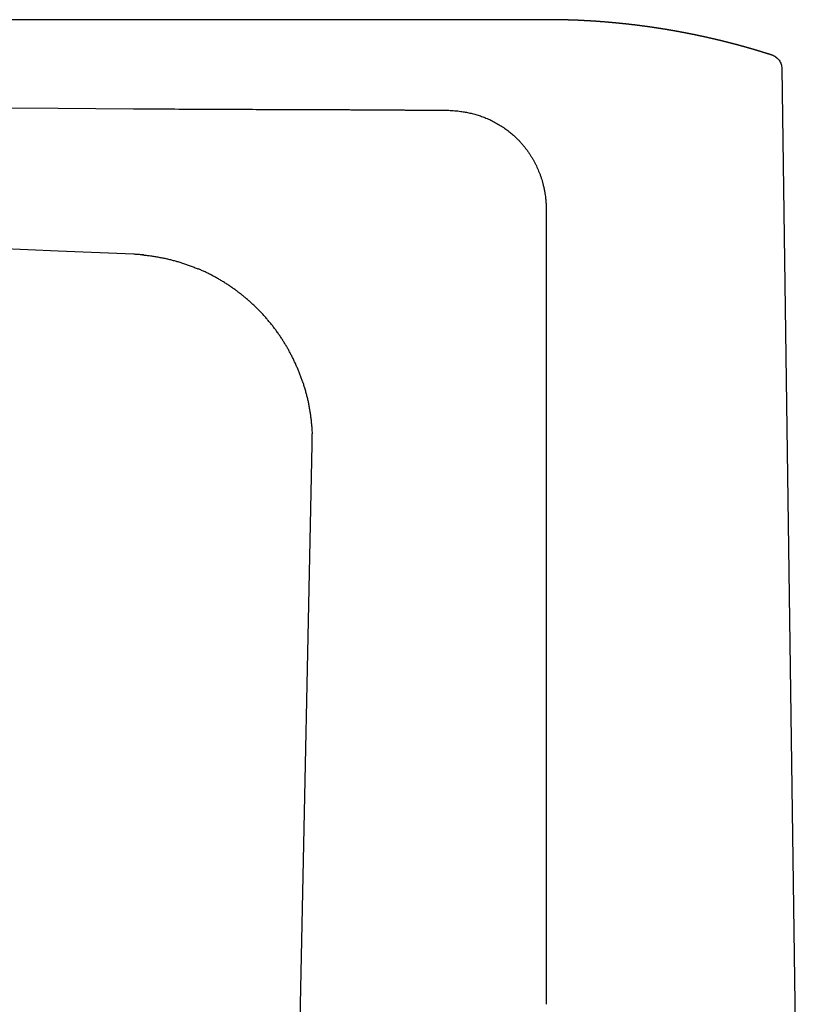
# Model space of a CAD drawing. Header units: millimetres. Extents: x 8 to 611, y 12 to 533.
# Tile 3 of 34: x 112 to 196, y 428 to 533. Entities that reach past the tile are written whole.
import ezdxf

# ---------------------------------------------------------------- set-up
doc = ezdxf.new("R2010")
doc.units = ezdxf.units.MM

msp = doc.modelspace()

# ---------------------------------------------------------------- linework, layer by layer
at = {"color": 7, "linetype": 'Continuous', "lineweight": 30}
for p, q in [((48.19, 532.86), (168.82, 532.86)), ((168.82, 532.85), (168.82, 532.85)), ((168.82, 532.85), (168.82, 532.85)), ((192.99, 529.06), (192.99, 529.06)), ((193.2, 528.97), (193.16, 528.99)), ((193.61, 528.68), (193.59, 528.69)), ((194.03, 527.65), (196.22, 371.06)), ((116.57, 508.1), (82.33, 509.58)), ((124.64, 507.76), (116.57, 508.1)), ((125.6, 507.69), (125.69, 507.68)), ((131.57, 506.19), (131.59, 506.18)), ((142.76, 494.04), (142.77, 494.02)), ((143.75, 488.56), (143.75, 488.55)), ((142.51, 427.52), (143.76, 487.37)), ((141.75, 391.39), (142.51, 427.52))]:
    msp.add_line(p, q, dxfattribs=at)
at = {"color": 7, "linetype": 'Continuous', "lineweight": 30, "flags": 128}
for points in [[(82.33, 523.62), (99.45, 523.5), (116.57, 523.39)], [(116.57, 523.39), (120.6, 523.36), (124.64, 523.33)]]:
    msp.add_lwpolyline(points, dxfattribs=at)
at = {"color": 7, "linetype": 'Continuous', "lineweight": 30}
for points, knots in [([(192.99, 529.06), (192.98, 529.06), (192.96, 529.07), (192.92, 529.08), (192.88, 529.09), (192.85, 529.1), (192.81, 529.12), (192.77, 529.13), (192.73, 529.14), (192.7, 529.15), (192.66, 529.16), (192.63, 529.17), (192.59, 529.19), (192.55, 529.2), (192.51, 529.21), (192.48, 529.22), (192.45, 529.23), (192.41, 529.24), (192.37, 529.25), (192.32, 529.27), (192.27, 529.29), (192.22, 529.3), (192.18, 529.31), (192.13, 529.33), (192.08, 529.34), (192.03, 529.36), (191.99, 529.37), (191.95, 529.38), (191.92, 529.39), (191.9, 529.4), (191.87, 529.41), (191.83, 529.42), (191.8, 529.43), (191.75, 529.45), (191.71, 529.46), (191.67, 529.47), (191.64, 529.48), (191.6, 529.49), (191.57, 529.5), (191.53, 529.51), (191.5, 529.52), (191.46, 529.53), (191.43, 529.54), (191.4, 529.55), (191.38, 529.56), (191.35, 529.57), (191.32, 529.58), (191.28, 529.59), (191.24, 529.6), (191.2, 529.61), (191.17, 529.62), (191.14, 529.63), (191.11, 529.64), (191.08, 529.65), (191.05, 529.66), (191.01, 529.67), (190.97, 529.68), (190.94, 529.69), (190.91, 529.7), (190.88, 529.71), (190.85, 529.72), (190.82, 529.72), (190.79, 529.73), (190.75, 529.74), (190.72, 529.75), (190.69, 529.76), (190.66, 529.77), (190.64, 529.78), (190.61, 529.78), (190.58, 529.79), (190.54, 529.81), (190.5, 529.82), (190.46, 529.83), (190.42, 529.84), (190.39, 529.85), (190.35, 529.86), (190.31, 529.87), (190.26, 529.88), (190.22, 529.9), (190.19, 529.9), (190.16, 529.91), (190.14, 529.92), (190.12, 529.93), (190.09, 529.93), (190.06, 529.94), (190.03, 529.95), (190, 529.96), (189.97, 529.97), (189.94, 529.97), (189.92, 529.98), (189.89, 529.99), (189.85, 530), (189.81, 530.01), (189.78, 530.02), (189.74, 530.03), (189.71, 530.04), (189.69, 530.04), (189.66, 530.05), (189.63, 530.06), (189.6, 530.07), (189.57, 530.08), (189.55, 530.08), (189.53, 530.09), (189.5, 530.09), (189.48, 530.1), (189.46, 530.11), (189.43, 530.11), (189.4, 530.12), (189.37, 530.13), (189.34, 530.14), (189.31, 530.15), (189.29, 530.15), (189.26, 530.16), (189.23, 530.17), (189.2, 530.18), (189.16, 530.19), (189.12, 530.2), (189.08, 530.21), (189.02, 530.22), (188.96, 530.24), (188.9, 530.26), (188.84, 530.27), (188.78, 530.29), (188.71, 530.31), (188.65, 530.32), (188.57, 530.34), (188.5, 530.36), (188.43, 530.38), (188.36, 530.4), (188.3, 530.41), (188.25, 530.42), (188.23, 530.43), (188.2, 530.44), (188.17, 530.44), (188.14, 530.45), (188.1, 530.46), (188.07, 530.47), (188.03, 530.48), (188, 530.49), (187.96, 530.5), (187.93, 530.5), (187.89, 530.51), (187.86, 530.52), (187.82, 530.53), (187.79, 530.54), (187.76, 530.55), (187.73, 530.55), (187.7, 530.56), (187.67, 530.57), (187.64, 530.58), (187.61, 530.58), (187.58, 530.59), (187.56, 530.6), (187.54, 530.6), (187.51, 530.61), (187.48, 530.62), (187.44, 530.62), (187.41, 530.63), (187.37, 530.64), (187.35, 530.65), (187.32, 530.65), (187.3, 530.66), (187.27, 530.67), (187.23, 530.67), (187.2, 530.68), (187.16, 530.69), (187.12, 530.7), (187.09, 530.71), (187.06, 530.72), (187.02, 530.72), (186.99, 530.73), (186.96, 530.74), (186.93, 530.75), (186.91, 530.75), (186.89, 530.76), (186.87, 530.76), (186.85, 530.77), (186.83, 530.77), (186.8, 530.78), (186.77, 530.78), (186.74, 530.79), (186.71, 530.8), (186.68, 530.81), (186.65, 530.81), (186.61, 530.82), (186.58, 530.83), (186.55, 530.84), (186.51, 530.84), (186.49, 530.85), (186.46, 530.86), (186.44, 530.86), (186.42, 530.87), (186.4, 530.87), (186.37, 530.88), (186.35, 530.88), (186.32, 530.89), (186.29, 530.89), (186.27, 530.9), (186.25, 530.9), (186.23, 530.91), (186.2, 530.91), (186.17, 530.92), (186.14, 530.93), (186.11, 530.93), (186.08, 530.94), (186.05, 530.95), (186.02, 530.95), (185.99, 530.96), (185.95, 530.97), (185.9, 530.98), (185.86, 530.99), (185.83, 531), (185.8, 531), (185.77, 531.01), (185.73, 531.02), (185.7, 531.03), (185.66, 531.03), (185.63, 531.04), (185.6, 531.05), (185.56, 531.06), (185.52, 531.07), (185.48, 531.07), (185.44, 531.08), (185.4, 531.09), (185.37, 531.1), (185.33, 531.11), (185.28, 531.12), (185.24, 531.12), (185.21, 531.13), (185.18, 531.14), (185.15, 531.14), (185.12, 531.15), (185.08, 531.16), (185.05, 531.17), (185.02, 531.17), (184.99, 531.18), (184.97, 531.18), (184.94, 531.19), (184.9, 531.2), (184.86, 531.2), (184.82, 531.21), (184.77, 531.22), (184.72, 531.24), (184.66, 531.25), (184.61, 531.26), (184.56, 531.27), (184.5, 531.28), (184.45, 531.29), (184.42, 531.3), (184.4, 531.3), (184.37, 531.31), (184.34, 531.31), (184.31, 531.32), (184.28, 531.32), (184.25, 531.33), (184.23, 531.33), (184.21, 531.34), (184.19, 531.34), (184.17, 531.35), (184.14, 531.35), (184.11, 531.36), (184.08, 531.36), (184.05, 531.37), (184.03, 531.37), (184, 531.38), (183.98, 531.38), (183.95, 531.39), (183.92, 531.39), (183.89, 531.4), (183.86, 531.41), (183.83, 531.41), (183.81, 531.42), (183.78, 531.42), (183.75, 531.43), (183.71, 531.44), (183.68, 531.44), (183.65, 531.45), (183.63, 531.45), (183.61, 531.46), (183.59, 531.46), (183.56, 531.46), (183.53, 531.47), (183.5, 531.48), (183.47, 531.48), (183.45, 531.49), (183.42, 531.49), (183.39, 531.5), (183.36, 531.5), (183.33, 531.51), (183.29, 531.51), (183.27, 531.52), (183.24, 531.52), (183.22, 531.53), (183.19, 531.53), (183.16, 531.54), (183.13, 531.55), (183.1, 531.55), (183.08, 531.56), (183.05, 531.56), (183.02, 531.57), (182.99, 531.57), (182.95, 531.58), (182.92, 531.58), (182.89, 531.59), (182.87, 531.59), (182.85, 531.6), (182.83, 531.6), (182.81, 531.6), (182.78, 531.61), (182.76, 531.61), (182.73, 531.62), (182.71, 531.62), (182.69, 531.63), (182.67, 531.63), (182.64, 531.63), (182.61, 531.64), (182.58, 531.65), (182.55, 531.65), (182.51, 531.66), (182.48, 531.66), (182.44, 531.67), (182.4, 531.68), (182.37, 531.68), (182.35, 531.69), (182.33, 531.69), (182.31, 531.69), (182.29, 531.7), (182.26, 531.7), (182.23, 531.71), (182.19, 531.71), (182.16, 531.72), (182.14, 531.72), (182.11, 531.73), (182.08, 531.73), (182.04, 531.74), (182.01, 531.75), (181.97, 531.75), (181.95, 531.75), (181.93, 531.76), (181.91, 531.76), (181.88, 531.77), (181.85, 531.77), (181.82, 531.78), (181.79, 531.78), (181.77, 531.79), (181.74, 531.79), (181.71, 531.79), (181.68, 531.8), (181.64, 531.81), (181.61, 531.81), (181.57, 531.82), (181.52, 531.83), (181.46, 531.84), (181.4, 531.85), (181.33, 531.86), (181.26, 531.87), (181.19, 531.88), (181.12, 531.89), (181.07, 531.9), (181.02, 531.91), (181, 531.91), (180.97, 531.91), (180.94, 531.92), (180.9, 531.93), (180.87, 531.93), (180.84, 531.93), (180.81, 531.94), (180.79, 531.94), (180.77, 531.95), (180.74, 531.95), (180.71, 531.95), (180.68, 531.96), (180.66, 531.96), (180.63, 531.97), (180.59, 531.97), (180.55, 531.98), (180.51, 531.99), (180.47, 531.99), (180.44, 532), (180.4, 532), (180.36, 532.01), (180.32, 532.01), (180.29, 532.02), (180.27, 532.02), (180.24, 532.02), (180.22, 532.03), (180.18, 532.03), (180.15, 532.04), (180.12, 532.04), (180.1, 532.05), (180.08, 532.05), (180.05, 532.05), (180.02, 532.06), (179.99, 532.06), (179.95, 532.07), (179.92, 532.07), (179.9, 532.07), (179.87, 532.08), (179.84, 532.08), (179.81, 532.09), (179.78, 532.09), (179.75, 532.1), (179.73, 532.1), (179.71, 532.1), (179.69, 532.1), (179.66, 532.11), (179.63, 532.11), (179.6, 532.12), (179.57, 532.12), (179.55, 532.12), (179.53, 532.13), (179.5, 532.13), (179.47, 532.13), (179.44, 532.14), (179.4, 532.14), (179.37, 532.15), (179.34, 532.15), (179.32, 532.15), (179.29, 532.16), (179.24, 532.16), (179.2, 532.17), (179.15, 532.18), (179.09, 532.18), (179.04, 532.19), (178.98, 532.2), (178.93, 532.21), (178.87, 532.21), (178.83, 532.22), (178.8, 532.22), (178.78, 532.22), (178.76, 532.23), (178.74, 532.23), (178.71, 532.23), (178.69, 532.24), (178.66, 532.24), (178.64, 532.24), (178.62, 532.24), (178.6, 532.25), (178.58, 532.25), (178.56, 532.25), (178.54, 532.26), (178.51, 532.26), (178.48, 532.26), (178.45, 532.27), (178.42, 532.27), (178.39, 532.27), (178.36, 532.28), (178.33, 532.28), (178.29, 532.29), (178.26, 532.29), (178.24, 532.29), (178.22, 532.29), (178.2, 532.3), (178.18, 532.3), (178.16, 532.3), (178.13, 532.3), (178.1, 532.31), (178.08, 532.31), (178.06, 532.31), (178.05, 532.31), (178.03, 532.32), (178, 532.32), (177.97, 532.32), (177.94, 532.33), (177.91, 532.33), (177.88, 532.33), (177.86, 532.34), (177.83, 532.34), (177.8, 532.34), (177.76, 532.35), (177.73, 532.35), (177.7, 532.35), (177.67, 532.36), (177.65, 532.36), (177.62, 532.36), (177.59, 532.37), (177.56, 532.37), (177.53, 532.37), (177.51, 532.38), (177.48, 532.38), (177.46, 532.38), (177.43, 532.38), (177.4, 532.39), (177.36, 532.39), (177.33, 532.4), (177.3, 532.4), (177.27, 532.4), (177.24, 532.41), (177.21, 532.41), (177.18, 532.41), (177.15, 532.41), (177.13, 532.42), (177.11, 532.42), (177.08, 532.42), (177.06, 532.42), (177.03, 532.43), (177, 532.43), (176.97, 532.43), (176.95, 532.44), (176.94, 532.44), (176.91, 532.44), (176.89, 532.44), (176.85, 532.45), (176.82, 532.45), (176.8, 532.45), (176.77, 532.45), (176.75, 532.46), (176.71, 532.46), (176.68, 532.46), (176.64, 532.47), (176.6, 532.47), (176.57, 532.47), (176.54, 532.48), (176.5, 532.48), (176.47, 532.48), (176.44, 532.49), (176.42, 532.49), (176.39, 532.49), (176.37, 532.49), (176.35, 532.5), (176.32, 532.5), (176.3, 532.5), (176.27, 532.5), (176.25, 532.51), (176.23, 532.51), (176.21, 532.51), (176.18, 532.51), (176.15, 532.51), (176.12, 532.52), (176.09, 532.52), (176.05, 532.52), (176, 532.53), (175.94, 532.53), (175.88, 532.54), (175.81, 532.55), (175.75, 532.55), (175.69, 532.56), (175.64, 532.56), (175.6, 532.56), (175.58, 532.57), (175.55, 532.57), (175.53, 532.57), (175.51, 532.57), (175.49, 532.57), (175.46, 532.58), (175.44, 532.58), (175.41, 532.58), (175.38, 532.58), (175.36, 532.58), (175.34, 532.59), (175.32, 532.59), (175.27, 532.59), (175.22, 532.6), (175.14, 532.6), (175.07, 532.61), (174.99, 532.61), (174.92, 532.62), (174.86, 532.62), (174.81, 532.63), (174.77, 532.63), (174.73, 532.63), (174.69, 532.64), (174.66, 532.64), (174.62, 532.64), (174.58, 532.65), (174.54, 532.65), (174.5, 532.65), (174.47, 532.65), (174.44, 532.66), (174.41, 532.66), (174.37, 532.66), (174.34, 532.66), (174.31, 532.67), (174.28, 532.67), (174.25, 532.67), (174.22, 532.67), (174.19, 532.67), (174.15, 532.68), (174.12, 532.68), (174.07, 532.68), (174.02, 532.68), (173.98, 532.69), (173.94, 532.69), (173.89, 532.69), (173.86, 532.7), (173.83, 532.7), (173.8, 532.7), (173.78, 532.7), (173.74, 532.7), (173.71, 532.71), (173.68, 532.71), (173.66, 532.71), (173.64, 532.71), (173.61, 532.71), (173.58, 532.71), (173.55, 532.72), (173.53, 532.72), (173.51, 532.72), (173.49, 532.72), (173.47, 532.72), (173.45, 532.72), (173.42, 532.72), (173.39, 532.72), (173.37, 532.73), (173.35, 532.73), (173.33, 532.73), (173.32, 532.73), (173.3, 532.73), (173.27, 532.73), (173.25, 532.73), (173.22, 532.73), (173.2, 532.74), (173.18, 532.74), (173.16, 532.74), (173.13, 532.74), (173.1, 532.74), (173.06, 532.74), (173.02, 532.75), (172.99, 532.75), (172.95, 532.75), (172.91, 532.75), (172.87, 532.75), (172.84, 532.76), (172.8, 532.76), (172.77, 532.76), (172.73, 532.76), (172.7, 532.76), (172.67, 532.76), (172.64, 532.77), (172.61, 532.77), (172.59, 532.77), (172.56, 532.77), (172.54, 532.77), (172.52, 532.77), (172.5, 532.77), (172.47, 532.77), (172.44, 532.78), (172.4, 532.78), (172.37, 532.78), (172.33, 532.78), (172.29, 532.78), (172.25, 532.78), (172.22, 532.79), (172.19, 532.79), (172.17, 532.79), (172.15, 532.79), (172.12, 532.79), (172.1, 532.79), (172.07, 532.79), (172.05, 532.79), (172.03, 532.79), (172.01, 532.79), (171.99, 532.8), (171.97, 532.8), (171.94, 532.8), (171.91, 532.8), (171.89, 532.8), (171.86, 532.8), (171.82, 532.8), (171.78, 532.8), (171.74, 532.81), (171.71, 532.81), (171.68, 532.81), (171.65, 532.81), (171.62, 532.81), (171.59, 532.81), (171.56, 532.81), (171.54, 532.81), (171.51, 532.81), (171.48, 532.81), (171.45, 532.82), (171.42, 532.82), (171.39, 532.82), (171.35, 532.82), (171.32, 532.82), (171.27, 532.82), (171.23, 532.82), (171.19, 532.82), (171.14, 532.83), (171.1, 532.83), (171.06, 532.83), (171.02, 532.83), (170.99, 532.83), (170.96, 532.83), (170.93, 532.83), (170.91, 532.83), (170.88, 532.83), (170.86, 532.83), (170.83, 532.83), (170.8, 532.83), (170.77, 532.84), (170.73, 532.84), (170.69, 532.84), (170.63, 532.84), (170.58, 532.84), (170.53, 532.84), (170.47, 532.84), (170.42, 532.84), (170.37, 532.84), (170.32, 532.84), (170.28, 532.85), (170.24, 532.85), (170.2, 532.85), (170.16, 532.85), (170.12, 532.85), (170.08, 532.85), (170.05, 532.85), (170.02, 532.85), (170, 532.85), (169.96, 532.85), (169.92, 532.85), (169.87, 532.85), (169.83, 532.85), (169.78, 532.85), (169.73, 532.85), (169.68, 532.85), (169.65, 532.85), (169.61, 532.85), (169.59, 532.85), (169.56, 532.85), (169.54, 532.85), (169.51, 532.85), (169.49, 532.85), (169.46, 532.85), (169.44, 532.85), (169.41, 532.85), (169.39, 532.85), (169.36, 532.85), (169.32, 532.85), (169.26, 532.85), (169.2, 532.85), (169.15, 532.85), (169.09, 532.85), (169.04, 532.85), (168.99, 532.85), (168.94, 532.85), (168.9, 532.85), (168.86, 532.85), (168.83, 532.85), (168.82, 532.85)], [0, 0, 0, 0, 0.001324, 0.002993, 0.004673, 0.006234, 0.007953, 0.0095, 0.01101, 0.012618, 0.014037, 0.015667, 0.017375, 0.019031, 0.020615, 0.022013, 0.023405, 0.024833, 0.02655, 0.028498, 0.030982, 0.033085, 0.034882, 0.036704, 0.038823, 0.041358, 0.043028, 0.044484, 0.045697, 0.046884, 0.048098, 0.049393, 0.050964, 0.053019, 0.054972, 0.056504, 0.057881, 0.059275, 0.060773, 0.062239, 0.063864, 0.065448, 0.066821, 0.067935, 0.06901, 0.070204, 0.07148, 0.073, 0.074754, 0.076426, 0.077861, 0.079045, 0.080188, 0.081389, 0.08279, 0.084412, 0.086159, 0.087694, 0.089025, 0.090203, 0.091363, 0.092491, 0.093868, 0.095383, 0.096945, 0.098265, 0.099321, 0.100345, 0.10139, 0.102814, 0.10455, 0.10648, 0.108165, 0.109581, 0.110921, 0.112342, 0.114206, 0.116262, 0.118117, 0.119503, 0.120401, 0.121342, 0.122408, 0.123611, 0.124968, 0.126348, 0.127511, 0.12867, 0.129754, 0.130855, 0.132048, 0.133517, 0.135157, 0.136829, 0.13824, 0.139474, 0.140715, 0.141735, 0.142994, 0.144274, 0.145454, 0.146509, 0.147416, 0.148224, 0.14911, 0.150061, 0.151265, 0.152651, 0.153989, 0.155356, 0.156482, 0.157478, 0.15847, 0.15966, 0.161137, 0.162649, 0.16408, 0.166279, 0.168471, 0.171488, 0.17413, 0.176148, 0.178847, 0.181816, 0.184329, 0.187178, 0.190709, 0.193289, 0.196033, 0.199665, 0.200972, 0.202023, 0.203066, 0.204205, 0.20552, 0.207041, 0.208938, 0.210446, 0.211758, 0.213038, 0.214327, 0.215906, 0.217688, 0.219223, 0.22054, 0.221707, 0.222861, 0.223909, 0.225238, 0.226648, 0.227938, 0.229083, 0.230057, 0.230948, 0.231992, 0.233242, 0.234804, 0.236387, 0.237859, 0.23905, 0.240036, 0.241019, 0.242167, 0.243567, 0.245068, 0.246925, 0.248318, 0.24957, 0.250932, 0.252617, 0.253848, 0.255139, 0.256259, 0.257158, 0.257981, 0.258796, 0.259676, 0.260697, 0.261854, 0.263131, 0.264441, 0.265511, 0.266816, 0.268098, 0.269608, 0.270917, 0.272396, 0.273828, 0.274933, 0.275883, 0.276832, 0.277649, 0.278573, 0.279605, 0.280746, 0.281964, 0.283013, 0.28399, 0.284873, 0.285765, 0.286758, 0.287908, 0.289174, 0.290562, 0.291818, 0.292803, 0.294121, 0.295528, 0.297331, 0.299372, 0.301173, 0.302506, 0.303535, 0.30475, 0.306246, 0.307809, 0.3093, 0.310487, 0.311795, 0.313211, 0.315162, 0.317139, 0.318823, 0.320168, 0.321428, 0.323115, 0.325102, 0.326742, 0.328114, 0.329184, 0.330352, 0.331779, 0.333463, 0.334878, 0.336016, 0.337016, 0.338077, 0.339328, 0.340761, 0.342329, 0.344428, 0.346173, 0.348556, 0.351148, 0.353176, 0.354988, 0.357592, 0.36003, 0.361016, 0.361919, 0.362904, 0.364028, 0.365326, 0.366778, 0.368012, 0.368869, 0.369658, 0.370446, 0.371356, 0.372494, 0.373753, 0.375047, 0.376224, 0.377228, 0.378133, 0.379083, 0.38016, 0.381512, 0.383085, 0.384309, 0.385329, 0.386305, 0.387436, 0.388813, 0.390266, 0.391694, 0.392863, 0.393834, 0.394609, 0.395445, 0.396506, 0.397784, 0.398959, 0.400174, 0.40123, 0.402237, 0.403429, 0.40483, 0.406298, 0.407693, 0.408799, 0.409687, 0.410597, 0.411692, 0.413109, 0.414513, 0.415622, 0.416563, 0.417598, 0.41881, 0.420303, 0.421833, 0.423265, 0.424406, 0.425106, 0.425849, 0.426651, 0.427614, 0.428752, 0.429891, 0.430814, 0.431723, 0.43259, 0.433495, 0.434649, 0.436035, 0.437337, 0.4385, 0.439851, 0.44115, 0.442708, 0.444584, 0.445789, 0.446748, 0.44755, 0.44834, 0.449172, 0.450258, 0.451813, 0.45321, 0.454396, 0.455428, 0.456515, 0.45781, 0.459305, 0.460928, 0.462233, 0.46324, 0.464019, 0.464863, 0.465988, 0.467358, 0.468585, 0.469602, 0.470681, 0.471677, 0.472844, 0.474206, 0.475659, 0.477434, 0.478767, 0.48007, 0.483358, 0.48604, 0.488514, 0.491788, 0.494343, 0.497013, 0.5004, 0.501385, 0.502349, 0.503443, 0.504903, 0.506508, 0.507917, 0.509113, 0.509925, 0.510835, 0.511865, 0.513013, 0.514273, 0.515413, 0.516328, 0.517559, 0.518859, 0.520801, 0.522715, 0.524161, 0.52544, 0.527001, 0.528845, 0.53023, 0.531423, 0.532384, 0.53336, 0.53444, 0.535811, 0.537303, 0.538508, 0.539408, 0.540268, 0.541164, 0.542469, 0.544029, 0.545437, 0.546657, 0.547694, 0.54876, 0.550025, 0.551456, 0.552711, 0.553807, 0.55468, 0.555474, 0.556279, 0.557203, 0.558404, 0.559891, 0.5611, 0.562057, 0.562953, 0.563863, 0.565157, 0.566657, 0.568081, 0.569345, 0.570381, 0.57144, 0.572659, 0.574109, 0.576694, 0.578407, 0.580436, 0.583254, 0.585282, 0.58722, 0.589739, 0.592093, 0.592852, 0.593594, 0.59438, 0.59523, 0.596235, 0.597405, 0.598514, 0.599403, 0.600137, 0.600844, 0.601546, 0.602367, 0.603415, 0.604627, 0.606069, 0.607279, 0.608331, 0.609374, 0.610648, 0.612077, 0.613572, 0.614857, 0.615618, 0.616357, 0.617133, 0.618004, 0.619082, 0.620341, 0.621392, 0.622229, 0.622919, 0.623601, 0.624281, 0.625336, 0.626682, 0.628042, 0.629244, 0.630298, 0.631209, 0.632175, 0.633618, 0.63524, 0.636869, 0.638121, 0.638992, 0.639898, 0.64098, 0.642366, 0.643801, 0.644892, 0.645774, 0.646637, 0.647605, 0.648871, 0.650277, 0.651715, 0.652945, 0.654, 0.655194, 0.656618, 0.658159, 0.659347, 0.660324, 0.661134, 0.661983, 0.662908, 0.664051, 0.665421, 0.666651, 0.667572, 0.668332, 0.669093, 0.669914, 0.670998, 0.672454, 0.673758, 0.674838, 0.675802, 0.6767, 0.678103, 0.679748, 0.68133, 0.682706, 0.683897, 0.685237, 0.686796, 0.688174, 0.689391, 0.690352, 0.691248, 0.692167, 0.693044, 0.694127, 0.695327, 0.696331, 0.697113, 0.697974, 0.698827, 0.699838, 0.701185, 0.702609, 0.703792, 0.704801, 0.706968, 0.709908, 0.712415, 0.714691, 0.717632, 0.719988, 0.722329, 0.723485, 0.724754, 0.725818, 0.726638, 0.7274, 0.728198, 0.729118, 0.730307, 0.731722, 0.732849, 0.733669, 0.734425, 0.735183, 0.736125, 0.739781, 0.742205, 0.745601, 0.748404, 0.751301, 0.754527, 0.755836, 0.757306, 0.759147, 0.760844, 0.762267, 0.763551, 0.765246, 0.766997, 0.768562, 0.769645, 0.770834, 0.77229, 0.773761, 0.775133, 0.776255, 0.777298, 0.778613, 0.780021, 0.78138, 0.782561, 0.784099, 0.786094, 0.788122, 0.789794, 0.791423, 0.793535, 0.79482, 0.795959, 0.796922, 0.79801, 0.799382, 0.80074, 0.801884, 0.802888, 0.803765, 0.804825, 0.806188, 0.807306, 0.808271, 0.809113, 0.809886, 0.81061, 0.811516, 0.812594, 0.813753, 0.814722, 0.815502, 0.8162, 0.81689, 0.817605, 0.81853, 0.819675, 0.820805, 0.821715, 0.822539, 0.823374, 0.824293, 0.825463, 0.827486, 0.828957, 0.830246, 0.831811, 0.833651, 0.835122, 0.836261, 0.837691, 0.839304, 0.840821, 0.842082, 0.843276, 0.844396, 0.845659, 0.846729, 0.847601, 0.848379, 0.849088, 0.849902, 0.85095, 0.852833, 0.854192, 0.855447, 0.85699, 0.858978, 0.860506, 0.861762, 0.862797, 0.863724, 0.86459, 0.865466, 0.8666, 0.867749, 0.868701, 0.869495, 0.870265, 0.870986, 0.871843, 0.872903, 0.874068, 0.875028, 0.8763, 0.877834, 0.879587, 0.88127, 0.882604, 0.883568, 0.884747, 0.886025, 0.887297, 0.888454, 0.889399, 0.890328, 0.891593, 0.892991, 0.89439, 0.895618, 0.896607, 0.898274, 0.90026, 0.90214, 0.903589, 0.905318, 0.90732, 0.909131, 0.910559, 0.911548, 0.912747, 0.913934, 0.915026, 0.916002, 0.916845, 0.917866, 0.919239, 0.920716, 0.921959, 0.923818, 0.926154, 0.928723, 0.930459, 0.932515, 0.935116, 0.936835, 0.938897, 0.940877, 0.942442, 0.943689, 0.945188, 0.947008, 0.948577, 0.949956, 0.951128, 0.952148, 0.95304, 0.95511, 0.957413, 0.959052, 0.960665, 0.963055, 0.96484, 0.966534, 0.967591, 0.968748, 0.969932, 0.970914, 0.97171, 0.972671, 0.973812, 0.974976, 0.97598, 0.976842, 0.977613, 0.97956, 0.982276, 0.984156, 0.986543, 0.989011, 0.991003, 0.993367, 0.99513, 0.996689, 0.998604, 1, 1, 1, 1]), ([(193.62, 528.65), (193.61, 528.66), (193.59, 528.68), (193.54, 528.73), (193.47, 528.79), (193.4, 528.85), (193.32, 528.9), (193.24, 528.95), (193.15, 528.99), (193.07, 529.03), (193.02, 529.05), (192.99, 529.06)], [0, 0, 0, 0, 0.016439, 0.136876, 0.25799, 0.380257, 0.504319, 0.630908, 0.759994, 0.890957, 1, 1, 1, 1]), ([(193.06, 529.03), (193.06, 529.03), (193.04, 529.04), (193.02, 529.05), (192.99, 529.06)], [0, 0, 0, 0, 0.0609645, 1, 1, 1, 1]), ([(192.99, 529.06), (192.99, 529.06), (192.99, 529.06), (192.99, 529.06), (192.99, 529.06)], [0, 0, 0, 0, 0.7339663, 1, 1, 1, 1]), ([(193.36, 528.88), (193.37, 528.87), (193.45, 528.82), (193.54, 528.75), (193.6, 528.68), (193.6, 528.67)], [0, 0, 0, 0, 0.16201, 0.897891, 1, 1, 1, 1]), ([(193.62, 528.66), (193.66, 528.61), (193.76, 528.51), (193.87, 528.32), (193.96, 528.1), (194.02, 527.87), (194.03, 527.72), (194.03, 527.65)], [0, 0, 0, 0, 0.164563, 0.379397, 0.591446, 0.799163, 1, 1, 1, 1]), ([(124.64, 523.33), (125.71, 523.32), (127.87, 523.31), (130.97, 523.29), (133.07, 523.28), (134.14, 523.28), (134.32, 523.28), (134.5, 523.28), (134.68, 523.28), (134.85, 523.28), (135, 523.28), (135.3, 523.27), (136.62, 523.27), (138.37, 523.26), (140.13, 523.26), (140.83, 523.26), (141.08, 523.25), (141.14, 523.25), (141.2, 523.25), (141.26, 523.25), (141.33, 523.25), (141.39, 523.25), (141.45, 523.25), (141.55, 523.25), (141.7, 523.25), (141.9, 523.25), (142.12, 523.25), (142.37, 523.25), (142.64, 523.25), (142.92, 523.25), (143.23, 523.25), (143.57, 523.25), (143.94, 523.24), (144.33, 523.24), (144.75, 523.24), (145.19, 523.24), (145.65, 523.24), (146.01, 523.23), (146.25, 523.23), (146.37, 523.23), (146.47, 523.23), (146.57, 523.23), (146.67, 523.23), (146.77, 523.23), (147.02, 523.23), (147.39, 523.23), (147.88, 523.23), (148.35, 523.22), (148.8, 523.22), (149.14, 523.22), (149.37, 523.22), (149.49, 523.22), (149.6, 523.22), (149.72, 523.22), (149.83, 523.22), (150.18, 523.21), (150.76, 523.21), (151.57, 523.21), (152.27, 523.2), (152.87, 523.2), (153.36, 523.2), (153.74, 523.19), (153.95, 523.19), (154.03, 523.19), (154.05, 523.19), (154.08, 523.19), (154.1, 523.19), (154.12, 523.19), (154.14, 523.19), (154.29, 523.19), (154.55, 523.19), (154.93, 523.18), (155.29, 523.18), (155.63, 523.18), (155.95, 523.18), (156.25, 523.18), (156.53, 523.17), (156.79, 523.17), (157.04, 523.17), (157.28, 523.17), (157.51, 523.16), (157.71, 523.16), (157.89, 523.16), (158.05, 523.16), (158.18, 523.16), (158.29, 523.16), (158.35, 523.16), (158.38, 523.16)], [0, 0, 0, 0, 0.095464, 0.191418, 0.276265, 0.281611, 0.286958, 0.292307, 0.297658, 0.303009, 0.307531, 0.310895, 0.329394, 0.424947, 0.466991, 0.48549, 0.487307, 0.489124, 0.490941, 0.492757, 0.494574, 0.496391, 0.498208, 0.500025, 0.505394, 0.511398, 0.518037, 0.525312, 0.533221, 0.541766, 0.550946, 0.560761, 0.571725, 0.583385, 0.595743, 0.608798, 0.62255, 0.637, 0.641003, 0.644039, 0.647029, 0.650009, 0.652979, 0.655938, 0.658887, 0.67492, 0.688971, 0.702773, 0.716325, 0.729628, 0.733071, 0.736496, 0.739905, 0.743297, 0.746671, 0.750028, 0.774413, 0.798314, 0.821732, 0.836923, 0.851903, 0.864912, 0.870584, 0.871219, 0.871853, 0.872487, 0.873121, 0.873754, 0.874387, 0.875019, 0.886831, 0.898073, 0.908743, 0.918842, 0.92837, 0.937172, 0.945423, 0.953124, 0.960273, 0.967729, 0.974473, 0.980506, 0.985827, 0.990438, 0.994336, 0.997524, 1, 1, 1, 1]), ([(158.38, 523.16), (158.49, 523.15), (158.7, 523.14), (159.03, 523.12), (159.35, 523.09), (159.64, 523.05), (159.91, 523.01), (160.15, 522.97), (160.4, 522.93), (160.65, 522.87), (160.9, 522.81), (161.16, 522.75), (161.4, 522.67), (161.65, 522.6), (161.89, 522.51), (162.13, 522.43), (162.37, 522.33), (162.63, 522.22), (162.89, 522.1), (163.15, 521.97), (163.4, 521.83), (163.65, 521.69), (163.89, 521.54), (164.14, 521.39), (164.37, 521.23), (164.59, 521.07), (164.8, 520.91), (165, 520.75), (165.2, 520.59), (165.39, 520.42), (165.57, 520.25), (165.77, 520.05), (165.98, 519.83), (166.2, 519.59), (166.41, 519.34), (166.61, 519.08), (166.81, 518.82), (167, 518.54), (167.17, 518.28), (167.33, 518.01), (167.48, 517.75), (167.62, 517.48), (167.76, 517.21), (167.88, 516.94), (168, 516.66), (168.12, 516.36), (168.23, 516.06), (168.33, 515.76), (168.4, 515.5), (168.46, 515.29), (168.5, 515.12), (168.54, 514.95), (168.58, 514.77), (168.62, 514.58), (168.66, 514.36), (168.7, 514.09), (168.73, 513.86), (168.75, 513.72), (168.75, 513.67), (168.76, 513.63), (168.76, 513.58), (168.77, 513.53), (168.77, 513.49), (168.77, 513.45), (168.78, 513.39), (168.78, 513.33), (168.79, 513.26), (168.79, 513.18), (168.8, 513.08), (168.8, 512.99), (168.8, 512.88), (168.81, 512.78), (168.81, 512.7), (168.81, 512.66)], [0, 0, 0, 0, 0.019948, 0.039719, 0.059324, 0.078778, 0.093965, 0.109075, 0.124113, 0.139857, 0.155823, 0.171677, 0.187427, 0.203083, 0.218654, 0.23415, 0.249582, 0.267189, 0.28474, 0.302246, 0.31972, 0.337175, 0.354623, 0.372077, 0.390037, 0.406085, 0.421986, 0.437749, 0.453385, 0.468904, 0.484319, 0.499639, 0.519622, 0.539587, 0.559553, 0.579539, 0.599565, 0.619651, 0.639734, 0.658093, 0.676425, 0.694747, 0.713071, 0.731414, 0.749789, 0.769488, 0.789067, 0.808544, 0.827934, 0.838063, 0.848174, 0.859447, 0.87085, 0.882251, 0.893653, 0.912821, 0.932017, 0.935244, 0.938296, 0.941263, 0.944145, 0.946941, 0.949653, 0.952279, 0.954821, 0.959147, 0.96341, 0.96861, 0.97417, 0.980088, 0.986365, 0.993003, 1, 1, 1, 1]), ([(168.81, 512.66), (168.81, 512.58), (168.81, 512.43), (168.81, 512.18), (168.81, 511.93), (168.82, 511.67), (168.82, 511.41), (168.82, 511.13), (168.82, 510.85), (168.82, 510.55), (168.82, 510.26), (168.82, 509.96), (168.82, 509.76), (168.82, 509.64), (168.82, 509.61), (168.82, 509.57), (168.82, 509.53), (168.82, 509.5), (168.82, 509.46), (168.82, 509.39), (168.82, 509.29), (168.82, 509.19), (168.82, 509.08), (168.82, 508.97), (168.82, 508.84), (168.82, 508.7), (168.82, 508.55), (168.82, 508.39), (168.82, 508.24), (168.82, 508.11), (168.82, 508), (168.82, 507.88), (168.82, 507.77), (168.82, 507.64), (168.82, 507.48), (168.82, 507.31), (168.82, 507.14), (168.82, 506.99), (168.82, 506.84), (168.82, 506.71), (168.82, 506.59), (168.82, 506.48), (168.82, 506.41), (168.82, 506.38), (168.82, 506.37), (168.82, 506.36), (168.82, 506.35), (168.82, 506.34), (168.82, 506.27), (168.82, 506.06), (168.82, 505.74), (168.82, 505.36), (168.82, 504.99), (168.82, 504.64), (168.82, 504.29), (168.82, 503.96), (168.82, 503.63), (168.82, 503.32), (168.82, 503.02), (168.82, 502.74), (168.82, 502.47), (168.82, 502.2), (168.82, 501.95), (168.82, 501.7), (168.82, 501.46), (168.82, 501.22), (168.82, 501), (168.82, 500.78), (168.82, 500.56), (168.81, 500.35), (168.81, 500.21), (168.81, 500.13), (168.81, 500.11), (168.81, 500.09), (168.81, 500.07), (168.81, 500.05), (168.81, 500.03), (168.81, 499.78), (168.81, 499.28), (168.81, 498.55), (168.81, 497.8), (168.81, 497.05), (168.81, 496.29), (168.8, 495.53), (168.8, 494.76), (168.8, 493.99), (168.8, 493.2), (168.8, 492.4), (168.8, 491.58), (168.8, 490.75), (168.8, 489.92), (168.8, 489.07), (168.8, 488.22), (168.8, 487.65), (168.8, 487.36)], [0, 0, 0, 0, 0.009251, 0.018833, 0.028744, 0.038987, 0.04956, 0.060463, 0.071697, 0.083261, 0.094982, 0.107025, 0.117888, 0.119329, 0.120774, 0.122223, 0.123677, 0.125029, 0.12583, 0.12927, 0.13301, 0.137051, 0.141394, 0.146037, 0.150981, 0.156599, 0.162562, 0.168868, 0.175519, 0.179875, 0.184367, 0.188912, 0.193259, 0.197494, 0.204775, 0.211696, 0.218257, 0.224457, 0.230297, 0.235423, 0.240234, 0.244732, 0.247855, 0.248252, 0.248645, 0.249035, 0.249423, 0.249807, 0.250365, 0.258216, 0.273854, 0.2891, 0.303428, 0.317392, 0.330991, 0.344226, 0.357096, 0.369601, 0.381058, 0.392191, 0.403, 0.413485, 0.423645, 0.433482, 0.442994, 0.452183, 0.461047, 0.469587, 0.478607, 0.487235, 0.494503, 0.495299, 0.496092, 0.496882, 0.497667, 0.498448, 0.499226, 0.5, 0.528728, 0.557807, 0.58724, 0.617024, 0.647161, 0.677102, 0.707384, 0.738005, 0.768966, 0.800909, 0.833206, 0.865857, 0.898862, 0.932221, 0.965934, 1, 1, 1, 1]), ([(125.69, 507.68), (125.62, 507.69), (125.41, 507.71), (125.06, 507.73), (124.78, 507.75), (124.64, 507.76)], [0, 0, 0, 0, 0.192331, 0.596172, 1, 1, 1, 1]), ([(125.6, 507.69), (125.73, 507.68), (126.01, 507.65), (126.44, 507.6), (126.89, 507.53), (127.34, 507.45), (127.77, 507.37), (128.19, 507.28), (128.59, 507.19), (128.99, 507.08), (129.39, 506.97), (129.79, 506.85), (130.2, 506.71), (130.61, 506.57), (131.03, 506.41), (131.35, 506.28), (131.53, 506.21), (131.57, 506.19)], [0, 0, 0, 0, 0.064159, 0.137366, 0.21058, 0.283797, 0.357013, 0.424124, 0.491231, 0.558333, 0.62543, 0.692522, 0.75961, 0.832792, 0.905971, 0.979149, 1, 1, 1, 1]), ([(142.76, 494.05), (142.75, 494.08), (142.7, 494.25), (142.59, 494.54), (142.45, 494.93), (142.29, 495.32), (142.14, 495.69), (141.97, 496.06), (141.8, 496.43), (141.62, 496.79), (141.44, 497.14), (141.26, 497.48), (141.07, 497.82), (140.87, 498.14), (140.67, 498.47), (140.46, 498.8), (140.23, 499.14), (139.98, 499.49), (139.73, 499.83), (139.47, 500.17), (139.2, 500.5), (138.93, 500.82), (138.65, 501.14), (138.36, 501.45), (138.08, 501.75), (137.79, 502.04), (137.5, 502.32), (137.21, 502.59), (136.9, 502.86), (136.6, 503.12), (136.3, 503.36), (136, 503.6), (135.7, 503.83), (135.39, 504.06), (135.06, 504.28), (134.72, 504.51), (134.36, 504.74), (134, 504.96), (133.63, 505.18), (133.26, 505.38), (132.88, 505.58), (132.5, 505.77), (132.12, 505.95), (131.81, 506.09), (131.63, 506.17), (131.57, 506.19)], [0, 0, 0, 0, 0.005542, 0.030542, 0.055542, 0.079301, 0.10306, 0.126821, 0.150582, 0.174343, 0.198104, 0.220507, 0.24291, 0.265312, 0.287714, 0.310116, 0.335119, 0.360123, 0.385128, 0.410133, 0.435138, 0.460143, 0.485147, 0.510151, 0.533912, 0.557674, 0.581437, 0.605201, 0.628966, 0.65273, 0.675137, 0.697543, 0.719949, 0.742354, 0.76476, 0.789768, 0.814776, 0.839786, 0.864795, 0.889805, 0.914814, 0.939822, 0.96483, 0.988594, 1, 1, 1, 1]), ([(142.76, 494.05), (142.78, 493.99), (142.84, 493.79), (142.94, 493.46), (143.06, 493.05), (143.17, 492.64), (143.27, 492.23), (143.36, 491.82), (143.44, 491.4), (143.51, 490.99), (143.57, 490.57), (143.63, 490.14), (143.67, 489.71), (143.71, 489.29), (143.74, 488.9), (143.75, 488.66), (143.75, 488.55)], [0, 0, 0, 0, 0.0340014, 0.1103469, 0.1866988, 0.2630605, 0.3380705, 0.413092, 0.4881238, 0.5631637, 0.6395741, 0.7159881, 0.7924017, 0.8688118, 0.945216, 1, 1, 1, 1]), ([(143.76, 487.37), (143.76, 487.5), (143.77, 487.77), (143.76, 488.17), (143.76, 488.43), (143.75, 488.55)], [0, 0, 0, 0, 0.340165, 0.680326, 1, 1, 1, 1]), ([(168.8, 487.36), (168.8, 477.39), (168.8, 457.44), (168.8, 437.49), (168.8, 427.51)], [0, 0, 0, 0, 0.4999997, 1, 1, 1, 1])]:
    msp.add_open_spline(points, degree=3, knots=knots, dxfattribs=at)

doc.saveas('drawing.dxf')
